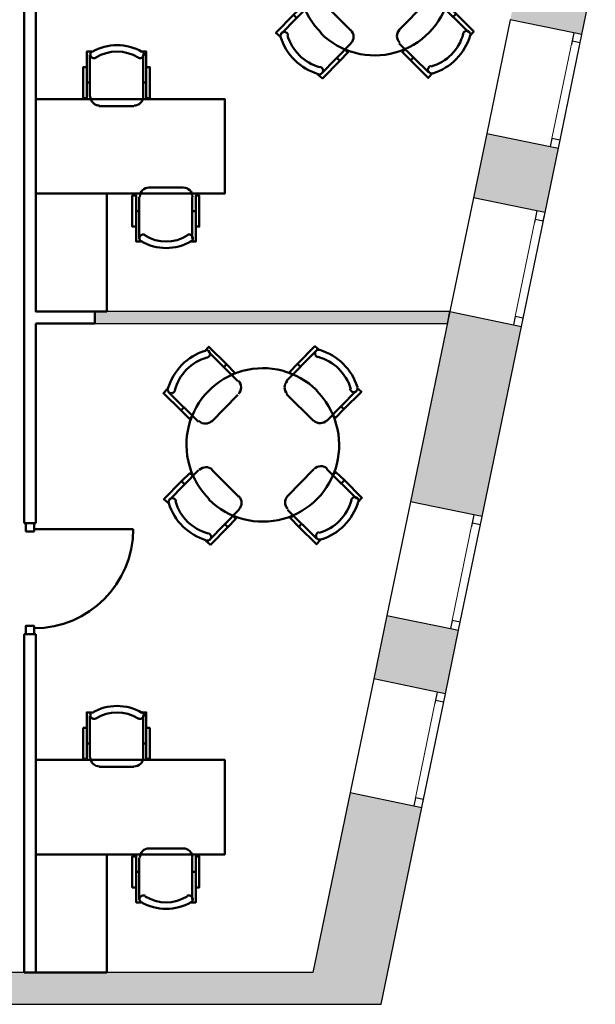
# Model space of a CAD drawing. Header units: metres. Extents: x -1 to 461, y -6 to 31.
# Tile 10 of 25: x 421 to 426, y 13 to 21. Entities that reach past the tile are written whole.
import ezdxf

# ---------------------------------------------------------------- set-up
doc = ezdxf.new("R2010")
doc.units = ezdxf.units.M
doc.linetypes.add('CONTINUA', pattern=[0])
doc.linetypes.add('PUNKT', pattern=[6.35, 0, -6.35])
for name, color, linetype, lineweight in [('3D P3 MURS', 7, 'CONTINUA', 25), ('3D P3 MURS NOUS', 7, 'CONTINUA', 25), ('P3 MOBLES', 7, 'CONTINUA', 25)]:
    doc.layers.add(name, color=color, linetype=linetype, lineweight=lineweight)

# ---------------------------------------------------------------- blocks, each defined once
blk = doc.blocks.new('OBJETO_COMPLEJO_15')
at = {"layer": 'P3 MOBLES', "color": 202, "linetype": 'CONTINUA', "lineweight": 50, "transparency": 33554687}
for p, q in [((421.823, 20.5259), (421.823, 20.8815)), ((422.276, 20.8815), (422.276, 20.5259)), ((421.7976, 20.6444), (421.823, 20.6444)), ((422.3014, 20.6444), (422.276, 20.6444)), ((422.1956, 20.4455), (421.9035, 20.4455)), ((422.2421, 19.3237), (422.2421, 19.675)), ((422.3225, 19.7555), (422.6104, 19.7555)), ((422.6908, 19.675), (422.6908, 19.3237)), ((422.2167, 19.5565), (422.2421, 19.5565)), ((422.7205, 19.5565), (422.6908, 19.5565))]:
    blk.add_line(p, q, dxfattribs=at)
for points in [[(421.7976, 20.7757), (421.768, 20.7757), (421.768, 20.5132), (421.7976, 20.5132), (421.7976, 20.9069), (421.84, 20.9069)], [(421.8413, 20.91), (421.8364, 20.9059), (421.8325, 20.9011), (421.8297, 20.8957), (421.8279, 20.8899), (421.8273, 20.8839), (421.8278, 20.8778), (421.8295, 20.8719), (421.8325, 20.8662), (421.8365, 20.8612), (421.8413, 20.8573), (421.8466, 20.8544), (421.8524, 20.8525), (421.8584, 20.8519), (421.8645, 20.8523), (421.8705, 20.854), (421.8762, 20.8569)], [(422.2313, 20.8569), (422.237, 20.854), (422.243, 20.8523), (422.2491, 20.8519), (422.2551, 20.8525), (422.2609, 20.8544), (422.2662, 20.8573), (422.271, 20.8612), (422.275, 20.8662), (422.278, 20.8719), (422.2797, 20.8778), (422.2802, 20.8839), (422.2796, 20.8899), (422.2778, 20.8957), (422.275, 20.9011), (422.2711, 20.9059), (422.2661, 20.91)], [(422.3014, 20.7757), (422.331, 20.7757), (422.331, 20.5132), (422.3014, 20.5132), (422.3014, 20.9069), (422.2633, 20.9069)], [(421.8273, 20.528), (421.8289, 20.5122), (421.8334, 20.4975), (421.8406, 20.4842), (421.8502, 20.4726), (421.8618, 20.4631), (421.8751, 20.4559), (421.8898, 20.4513), (421.9056, 20.4497)], [(422.1977, 20.4497), (422.2135, 20.4513), (422.2282, 20.4559), (422.2415, 20.4631), (422.253, 20.4726), (422.2626, 20.4842), (422.2698, 20.4975), (422.2744, 20.5122), (422.276, 20.528)], [(422.2167, 19.4253), (422.1829, 19.4253), (422.1829, 19.6877), (422.2167, 19.6877), (422.2167, 19.2983), (422.2548, 19.2983)], [(422.3259, 19.7558), (422.3101, 19.7542), (422.2954, 19.7497), (422.2821, 19.7425), (422.2706, 19.7329), (422.261, 19.7213), (422.2538, 19.708), (422.2492, 19.6933), (422.2476, 19.6775)], [(422.6921, 19.6775), (422.6905, 19.6933), (422.686, 19.708), (422.6787, 19.7213), (422.6692, 19.7329), (422.6576, 19.7425), (422.6443, 19.7497), (422.6296, 19.7542), (422.6138, 19.7558)], [(422.7205, 19.4253), (422.7501, 19.4253), (422.7501, 19.6877), (422.7205, 19.6877), (422.7205, 19.2983), (422.6781, 19.2983)], [(422.2923, 19.3529), (422.2866, 19.3558), (422.2806, 19.3574), (422.2745, 19.3579), (422.2685, 19.3572), (422.2627, 19.3554), (422.2574, 19.3525), (422.2526, 19.3485), (422.2486, 19.3436), (422.2456, 19.3379), (422.2439, 19.3319), (422.2434, 19.3259), (422.244, 19.3198), (422.2458, 19.314), (422.2486, 19.3087), (422.2525, 19.3038), (422.2575, 19.2998)], [(422.6823, 19.2998), (422.6872, 19.3038), (422.6911, 19.3087), (422.694, 19.314), (422.6957, 19.3198), (422.6963, 19.3259), (422.6958, 19.3319), (422.6941, 19.3379), (422.6911, 19.3436), (422.6871, 19.3485), (422.6824, 19.3525), (422.677, 19.3554), (422.6712, 19.3572), (422.6652, 19.3579), (422.6591, 19.3574), (422.6532, 19.3558), (422.6475, 19.3529)]]:
    blk.add_lwpolyline(points, dxfattribs=at)
for points in [[(421.3659, 19.7047), (422.966, 19.7047), (422.966, 20.5047), (421.3659, 20.5047), (421.3659, 19.7047)], [(421.967, 18.7056), (421.3659, 18.7056), (421.3659, 19.7047), (421.967, 19.7047), (421.967, 18.7056)]]:
    blk.add_lwpolyline(points, close=True, dxfattribs=at)
for centre, radius, start, end in [((422.0538, 20.5452), 0.4167, 59.57412, 120.44483), ((422.0538, 20.5664), 0.3405, 58.25817, 121.76464), ((422.4698, 19.6391), 0.3405, 238.25814, 301.76508), ((422.4698, 19.6603), 0.4167, 239.57365, 300.44552)]:
    blk.add_arc(centre, radius, start, end, dxfattribs=at)
blk = doc.blocks.new('OBJETO_COMPLEJO_16')
at = {"layer": 'P3 MOBLES', "color": 202, "linetype": 'CONTINUA', "lineweight": 50, "transparency": 33554687}
for p, q in [((421.823, 14.9309), (421.823, 15.2865)), ((422.276, 15.2865), (422.276, 14.9309)), ((421.7976, 15.0494), (421.823, 15.0494)), ((422.3014, 15.0494), (422.276, 15.0494)), ((422.1956, 14.8504), (421.9035, 14.8504)), ((422.3225, 14.1604), (422.6104, 14.1604)), ((422.2421, 13.7287), (422.2421, 14.08)), ((422.6908, 14.08), (422.6908, 13.7287)), ((422.2167, 13.9615), (422.2421, 13.9615)), ((422.7205, 13.9615), (422.6908, 13.9615))]:
    blk.add_line(p, q, dxfattribs=at)
for points in [[(421.7976, 15.1806), (421.768, 15.1806), (421.768, 14.9182), (421.7976, 14.9182), (421.7976, 15.3119), (421.84, 15.3119)], [(421.8413, 15.315), (421.8364, 15.3109), (421.8325, 15.3061), (421.8297, 15.3007), (421.8279, 15.2949), (421.8273, 15.2889), (421.8278, 15.2828), (421.8295, 15.2768), (421.8325, 15.2712), (421.8365, 15.2662), (421.8413, 15.2623), (421.8466, 15.2593), (421.8524, 15.2575), (421.8584, 15.2568), (421.8645, 15.2573), (421.8705, 15.259), (421.8762, 15.2619)], [(422.2313, 15.2619), (422.237, 15.259), (422.243, 15.2573), (422.2491, 15.2568), (422.2551, 15.2575), (422.2609, 15.2593), (422.2662, 15.2623), (422.271, 15.2662), (422.275, 15.2712), (422.278, 15.2768), (422.2797, 15.2828), (422.2802, 15.2889), (422.2796, 15.2949), (422.2778, 15.3007), (422.275, 15.3061), (422.2711, 15.3109), (422.2661, 15.315)], [(422.3014, 15.1806), (422.331, 15.1806), (422.331, 14.9182), (422.3014, 14.9182), (422.3014, 15.3119), (422.2633, 15.3119)], [(421.8273, 14.933), (421.8289, 14.9172), (421.8334, 14.9025), (421.8406, 14.8892), (421.8502, 14.8776), (421.8618, 14.8681), (421.8751, 14.8608), (421.8898, 14.8563), (421.9056, 14.8547)], [(422.1977, 14.8547), (422.2135, 14.8563), (422.2282, 14.8608), (422.2415, 14.8681), (422.253, 14.8776), (422.2626, 14.8892), (422.2698, 14.9025), (422.2744, 14.9172), (422.276, 14.933)], [(422.2167, 13.8303), (422.1829, 13.8303), (422.1829, 14.0927), (422.2167, 14.0927), (422.2167, 13.7033), (422.2548, 13.7033)], [(422.3259, 14.1608), (422.3101, 14.1592), (422.2954, 14.1547), (422.2821, 14.1474), (422.2706, 14.1379), (422.261, 14.1263), (422.2538, 14.113), (422.2492, 14.0983), (422.2476, 14.0825)], [(422.6921, 14.0825), (422.6905, 14.0983), (422.686, 14.113), (422.6787, 14.1263), (422.6692, 14.1379), (422.6576, 14.1474), (422.6443, 14.1547), (422.6296, 14.1592), (422.6138, 14.1608)], [(422.7205, 13.8303), (422.7501, 13.8303), (422.7501, 14.0927), (422.7205, 14.0927), (422.7205, 13.7033), (422.6781, 13.7033)], [(422.2923, 13.7579), (422.2866, 13.7607), (422.2806, 13.7624), (422.2745, 13.7629), (422.2685, 13.7622), (422.2627, 13.7604), (422.2574, 13.7575), (422.2526, 13.7535), (422.2486, 13.7485), (422.2456, 13.7429), (422.2439, 13.7369), (422.2434, 13.7308), (422.244, 13.7248), (422.2458, 13.719), (422.2486, 13.7136), (422.2525, 13.7088), (422.2575, 13.7048)], [(422.6823, 13.7048), (422.6872, 13.7088), (422.6911, 13.7136), (422.694, 13.719), (422.6957, 13.7248), (422.6963, 13.7308), (422.6958, 13.7369), (422.6941, 13.7429), (422.6911, 13.7485), (422.6871, 13.7535), (422.6824, 13.7575), (422.677, 13.7604), (422.6712, 13.7622), (422.6652, 13.7629), (422.6591, 13.7624), (422.6532, 13.7607), (422.6475, 13.7579)]]:
    blk.add_lwpolyline(points, dxfattribs=at)
for points in [[(421.3659, 14.1096), (422.966, 14.1096), (422.966, 14.9097), (421.3659, 14.9097), (421.3659, 14.1096)], [(421.967, 13.1106), (421.3659, 13.1106), (421.3659, 14.1096), (421.967, 14.1096), (421.967, 13.1106)]]:
    blk.add_lwpolyline(points, close=True, dxfattribs=at)
for centre, radius, start, end in [((422.0538, 14.9502), 0.4167, 59.57412, 120.44483), ((422.0538, 14.9714), 0.3405, 58.25817, 121.76464), ((422.4698, 14.0653), 0.4167, 239.57365, 300.44552), ((422.4698, 14.0441), 0.3405, 238.25814, 301.76508)]:
    blk.add_arc(centre, radius, start, end, dxfattribs=at)
blk = doc.blocks.new('OBJETO_COMPLEJO_25')
at = {"layer": 'P3 MOBLES', "color": 202, "linetype": 'CONTINUA', "lineweight": 50, "transparency": 33554687}
for p, q in [((424.0263, 22.0636), (423.7765, 22.3134)), ((424.6867, 22.3176), (424.4369, 22.0678)), ((423.9289, 22.2075), (423.9078, 22.1821)), ((424.53, 22.2118), (424.5554, 22.1864)), ((423.9967, 22.1356), (423.9797, 22.1144)), ((423.4379, 21.9705), (423.6919, 21.7207)), ((423.8019, 21.7207), (424.0263, 21.9493)), ((424.4369, 21.9536), (424.6655, 21.7292)), ((424.7798, 21.7292), (425.0253, 21.979)), ((424.9237, 21.8266), (424.8983, 21.852)), ((423.5437, 21.8181), (423.5691, 21.8393)), ((424.8475, 21.7588), (424.8306, 21.7758)), ((423.6919, 21.3101), (423.4463, 21.0604)), ((423.6241, 21.2847), (423.6411, 21.2635)), ((424.0347, 21.0858), (423.8062, 21.3143)), ((424.6697, 21.3186), (424.4454, 21.09)), ((425.0338, 21.0688), (424.7798, 21.3186)), ((423.5479, 21.217), (423.5733, 21.1916)), ((424.9279, 21.2254), (424.9025, 21.2)), ((423.785, 20.7217), (424.0347, 20.9757)), ((424.4454, 20.9757), (424.6951, 20.7302)), ((424.475, 20.908), (424.4919, 20.9249)), ((423.9416, 20.8275), (423.9162, 20.8529)), ((424.5427, 20.8318), (424.5639, 20.8572))]:
    blk.add_line(p, q, dxfattribs=at)
for points in [[(423.7469, 22.3176), (423.7808, 22.3557), (423.9289, 22.2075), (424.0009, 22.1356), (423.9755, 22.1144)], [(424.7163, 22.3261), (424.6782, 22.3599), (424.53, 22.2118), (424.4623, 22.1398), (424.4877, 22.1144)], [(423.7658, 22.2643), (423.77, 22.2655), (423.7738, 22.2672), (423.7774, 22.2695), (423.7806, 22.2721), (423.7835, 22.2752), (423.7859, 22.2787), (423.7879, 22.2824), (423.7894, 22.2865), (423.7903, 22.2907), (423.7906, 22.2949), (423.7904, 22.2991), (423.7896, 22.3032), (423.7882, 22.3072), (423.7864, 22.311), (423.784, 22.3145), (423.7812, 22.3178), (423.7779, 22.3206), (423.7744, 22.3229), (423.7706, 22.3247), (423.7666, 22.326), (423.7625, 22.3268), (423.7582, 22.327), (423.754, 22.3266), (423.7498, 22.3257)], [(424.72, 22.33), (424.7158, 22.3309), (424.7115, 22.3312), (424.7073, 22.331), (424.7032, 22.3302), (424.6992, 22.3288), (424.6954, 22.3269), (424.6919, 22.3246), (424.6887, 22.3217), (424.6859, 22.3184), (424.6836, 22.3149), (424.6818, 22.3111), (424.6805, 22.3071), (424.6798, 22.3029), (424.6796, 22.2987), (424.68, 22.2945), (424.681, 22.2903), (424.6825, 22.2863), (424.6845, 22.2825), (424.687, 22.2791), (424.6899, 22.2761), (424.6931, 22.2735), (424.6967, 22.2713), (424.7006, 22.2696), (424.7048, 22.2684)], [(424.0305, 21.9566), (424.0405, 21.9689), (424.0475, 21.9826), (424.0517, 21.9971), (424.0531, 22.0121), (424.0515, 22.0271), (424.0471, 22.0415), (424.0399, 22.0551), (424.0298, 22.0673)], [(424.4439, 22.0666), (424.434, 22.0543), (424.4269, 22.0406), (424.4227, 22.026), (424.4214, 22.0111), (424.4229, 21.9961), (424.4273, 21.9816), (424.4346, 21.9681), (424.4447, 21.9558)], [(425.0338, 22.0086), (425.0719, 21.9747), (424.9237, 21.8266), (424.8518, 21.7546), (424.8264, 21.78)], [(424.9767, 21.9961), (424.9779, 21.992), (424.9797, 21.9881), (424.9819, 21.9846), (424.9846, 21.9813), (424.9877, 21.9785), (424.9911, 21.976), (424.9949, 21.9741), (424.9989, 21.9726), (425.0031, 21.9717), (425.0074, 21.9714), (425.0116, 21.9716), (425.0157, 21.9724), (425.0197, 21.9737), (425.0235, 21.9756), (425.027, 21.9779), (425.0302, 21.9808), (425.0331, 21.984), (425.0354, 21.9876), (425.0372, 21.9914), (425.0385, 21.9954), (425.0392, 21.9995), (425.0394, 22.0037), (425.0391, 22.008), (425.0381, 22.0122)], [(423.4294, 22.0001), (423.3955, 21.962), (423.5437, 21.8181), (423.6157, 21.7461), (423.6411, 21.7715)], [(423.432, 22.0033), (423.4311, 21.9991), (423.4308, 21.9948), (423.431, 21.9906), (423.4318, 21.9865), (423.4332, 21.9825), (423.435, 21.9788), (423.4374, 21.9752), (423.4403, 21.972), (423.4435, 21.9692), (423.4471, 21.9669), (423.4509, 21.9651), (423.4549, 21.9638), (423.459, 21.9631), (423.4632, 21.9629), (423.4675, 21.9633), (423.4717, 21.9643), (423.4757, 21.9658), (423.4794, 21.9678), (423.4829, 21.9703), (423.4859, 21.9732), (423.4885, 21.9764), (423.4907, 21.98), (423.4924, 21.9839), (423.4936, 21.9881)], [(423.6954, 21.7272), (423.7077, 21.7173), (423.7214, 21.7102), (423.7359, 21.706), (423.7509, 21.7047), (423.7659, 21.7062), (423.7803, 21.7106), (423.7939, 21.7179), (423.8061, 21.728)], [(424.669, 21.7315), (424.6814, 21.7215), (424.6951, 21.7144), (424.7096, 21.7102), (424.7246, 21.7089), (424.7395, 21.7104), (424.754, 21.7148), (424.7676, 21.7221), (424.7798, 21.7322)], [(424.7833, 21.3223), (424.7709, 21.3322), (424.7573, 21.3393), (424.7427, 21.3435), (424.7278, 21.3448), (424.7128, 21.3433), (424.6983, 21.3389), (424.6848, 21.3317), (424.6725, 21.3215)], [(423.4379, 21.0307), (423.3998, 21.0646), (423.5479, 21.217), (423.6199, 21.2847), (423.6453, 21.2635)], [(423.8096, 21.3138), (423.7973, 21.3238), (423.7836, 21.3308), (423.7691, 21.335), (423.7541, 21.3364), (423.7391, 21.3348), (423.7247, 21.3304), (423.7111, 21.3232), (423.6989, 21.3131)], [(425.0422, 21.0392), (425.0761, 21.0773), (424.9279, 21.2254), (424.856, 21.2932), (424.8306, 21.2678)], [(424.4482, 21.0929), (424.4382, 21.0806), (424.4311, 21.0669), (424.4269, 21.0524), (424.4256, 21.0374), (424.4271, 21.0225), (424.4315, 21.008), (424.4388, 20.9944), (424.4489, 20.9822)], [(423.502, 21.0491), (423.5007, 21.0533), (423.499, 21.0571), (423.4967, 21.0607), (423.4941, 21.064), (423.491, 21.0668), (423.4876, 21.0692), (423.4838, 21.0712), (423.4797, 21.0727), (423.4755, 21.0736), (423.4713, 21.0739), (423.4671, 21.0737), (423.463, 21.0729), (423.459, 21.0716), (423.4552, 21.0697), (423.4517, 21.0674), (423.4484, 21.0645), (423.4456, 21.0613), (423.4433, 21.0577), (423.4415, 21.0539), (423.4402, 21.0499), (423.4394, 21.0458), (423.4392, 21.0416), (423.4396, 21.0373), (423.4405, 21.0331)], [(424.0347, 20.9787), (424.0447, 20.991), (424.0518, 21.0047), (424.056, 21.0192), (424.0573, 21.0342), (424.0558, 21.0492), (424.0514, 21.0636), (424.0441, 21.0772), (424.034, 21.0894)], [(425.0467, 21.042), (425.0476, 21.0462), (425.0479, 21.0505), (425.0476, 21.0547), (425.0468, 21.0588), (425.0455, 21.0628), (425.0436, 21.0665), (425.0413, 21.0701), (425.0384, 21.0733), (425.0351, 21.0761), (425.0316, 21.0784), (425.0278, 21.0802), (425.0238, 21.0815), (425.0196, 21.0822), (425.0154, 21.0824), (425.0112, 21.082), (425.007, 21.081), (425.003, 21.0795), (424.9992, 21.0775), (424.9958, 21.075), (424.9928, 21.0721), (424.9901, 21.0688), (424.988, 21.0652), (424.9863, 21.0613), (424.9851, 21.0572)], [(423.7554, 20.7132), (423.7935, 20.6794), (423.9416, 20.8275), (424.0094, 20.8995), (423.984, 20.9249)], [(424.7248, 20.7217), (424.6909, 20.6836), (424.5427, 20.8318), (424.4708, 20.9037), (424.4962, 20.9291)], [(423.7587, 20.7153), (423.7629, 20.7144), (423.7671, 20.7141), (423.7713, 20.7143), (423.7755, 20.7151), (423.7794, 20.7165), (423.7832, 20.7183), (423.7867, 20.7207), (423.79, 20.7236), (423.7928, 20.7268), (423.7951, 20.7304), (423.7969, 20.7342), (423.7981, 20.7382), (423.7989, 20.7424), (423.7991, 20.7466), (423.7987, 20.7508), (423.7977, 20.755), (423.7962, 20.759), (423.7942, 20.7628), (423.7917, 20.7662), (423.7888, 20.7692), (423.7855, 20.7718), (423.7819, 20.774), (423.778, 20.7757), (423.7739, 20.7769)], [(424.7128, 20.7853), (424.7087, 20.784), (424.7048, 20.7823), (424.7013, 20.7801), (424.698, 20.7774), (424.6952, 20.7743), (424.6927, 20.7709), (424.6908, 20.7671), (424.6893, 20.7631), (424.6884, 20.7588), (424.6881, 20.7546), (424.6883, 20.7504), (424.6891, 20.7463), (424.6904, 20.7423), (424.6923, 20.7385), (424.6946, 20.735), (424.6975, 20.7317), (424.7007, 20.7289), (424.7043, 20.7266), (424.7081, 20.7248), (424.7121, 20.7235), (424.7162, 20.7227), (424.7204, 20.7225), (424.7246, 20.7229), (424.7289, 20.7239)]]:
    blk.add_lwpolyline(points, dxfattribs=at)
for centre, radius, start, end in [((423.8899, 21.8679), 0.476, 107.26536, 163.51023), ((423.873, 21.8848), 0.3956, 105.98923, 164.78982), ((424.6015, 21.889), 0.3956, 15.98971, 74.78961), ((424.5846, 21.872), 0.476, 17.26473, 73.5101), ((424.2381, 21.5268), 0.6478, 45.31144, 225.82203), ((424.2364, 21.5227), 0.6478, 225.3114, 45.82206), ((423.8941, 21.1733), 0.476, 197.26536, 253.51026), ((423.8772, 21.1563), 0.3956, 195.98917, 254.78945), ((424.6056, 21.1605), 0.3956, 285.98907, 344.78926), ((424.5887, 21.1774), 0.476, 287.26532, 343.50997)]:
    blk.add_arc(centre, radius, start, end, dxfattribs=at)
blk = doc.blocks.new('OBJETO_COMPLEJO_26')
at = {"layer": 'P3 MOBLES', "color": 202, "linetype": 'CONTINUA', "lineweight": 50, "transparency": 33554687}
for p, q in [((423.078, 18.1158), (422.8283, 18.3655)), ((423.7384, 18.3698), (423.4887, 18.12)), ((422.9807, 18.2597), (422.9595, 18.2343)), ((423.5818, 18.2639), (423.6072, 18.2385)), ((423.0484, 18.1878), (423.0315, 18.1666)), ((422.4896, 18.0227), (422.7436, 17.7729)), ((423.8315, 17.7814), (424.0771, 18.0311)), ((422.8537, 17.7729), (423.078, 18.0015)), ((423.4887, 18.0057), (423.7172, 17.7814)), ((422.5955, 17.8703), (422.6209, 17.8914)), ((423.9755, 17.8787), (423.9501, 17.9041)), ((423.8993, 17.811), (423.8823, 17.8279)), ((422.7436, 17.3623), (422.4981, 17.1125)), ((423.0865, 17.1379), (422.8579, 17.3665)), ((423.7215, 17.3707), (423.4971, 17.1422)), ((424.0855, 17.121), (423.8315, 17.3707)), ((422.5997, 17.2692), (422.6251, 17.2438)), ((422.6759, 17.3369), (422.6928, 17.3157)), ((423.9797, 17.2776), (423.9543, 17.2522)), ((422.8367, 16.7739), (423.0865, 17.0279)), ((423.4971, 17.0279), (423.7469, 16.7823)), ((423.5268, 16.9601), (423.5437, 16.9771)), ((422.9934, 16.8797), (422.968, 16.9051)), ((423.5945, 16.8839), (423.6157, 16.9093))]:
    blk.add_line(p, q, dxfattribs=at)
for points in [[(422.7986, 18.3698), (422.8325, 18.4079), (422.9807, 18.2597), (423.0526, 18.1878), (423.0272, 18.1666)], [(422.8176, 18.3164), (422.8217, 18.3177), (422.8256, 18.3194), (422.8292, 18.3216), (422.8324, 18.3243), (422.8353, 18.3274), (422.8377, 18.3308), (422.8397, 18.3346), (422.8411, 18.3386), (422.842, 18.3429), (422.8424, 18.3471), (422.8421, 18.3513), (422.8413, 18.3554), (422.84, 18.3594), (422.8382, 18.3632), (422.8358, 18.3667), (422.833, 18.37), (422.8297, 18.3728), (422.8261, 18.3751), (422.8223, 18.3769), (422.8183, 18.3782), (422.8142, 18.3789), (422.81, 18.3791), (422.8058, 18.3788), (422.8016, 18.3778)], [(423.768, 18.3782), (423.7299, 18.4121), (423.5818, 18.2639), (423.5141, 18.192), (423.5395, 18.1666)], [(423.7717, 18.3822), (423.7675, 18.3831), (423.7633, 18.3834), (423.7591, 18.3831), (423.755, 18.3823), (423.751, 18.381), (423.7472, 18.3791), (423.7437, 18.3767), (423.7405, 18.3739), (423.7377, 18.3706), (423.7353, 18.3671), (423.7336, 18.3632), (423.7323, 18.3592), (423.7315, 18.3551), (423.7314, 18.3509), (423.7317, 18.3467), (423.7327, 18.3425), (423.7342, 18.3384), (423.7362, 18.3347), (423.7387, 18.3313), (423.7416, 18.3283), (423.7449, 18.3256), (423.7485, 18.3234), (423.7524, 18.3217), (423.7565, 18.3206)], [(423.0823, 18.0088), (423.0922, 18.0211), (423.0993, 18.0348), (423.1035, 18.0493), (423.1048, 18.0643), (423.1033, 18.0792), (423.0989, 18.0937), (423.0916, 18.1073), (423.0815, 18.1195)], [(423.4957, 18.1188), (423.4857, 18.1064), (423.4787, 18.0928), (423.4745, 18.0782), (423.4731, 18.0632), (423.4747, 18.0483), (423.4791, 18.0338), (423.4863, 18.0202), (423.4964, 18.008)], [(422.4812, 18.0523), (422.4473, 18.0142), (422.5955, 17.8703), (422.6674, 17.7983), (422.6928, 17.8237)], [(422.4837, 18.0555), (422.4828, 18.0512), (422.4825, 18.047), (422.4828, 18.0428), (422.4836, 18.0387), (422.4849, 18.0347), (422.4868, 18.0309), (422.4892, 18.0274), (422.492, 18.0242), (422.4953, 18.0214), (422.4989, 18.0191), (422.5027, 18.0173), (422.5067, 18.016), (422.5108, 18.0153), (422.515, 18.0151), (422.5192, 18.0155), (422.5234, 18.0164), (422.5275, 18.018), (422.5312, 18.02), (422.5346, 18.0225), (422.5376, 18.0253), (422.5403, 18.0286), (422.5425, 18.0322), (422.5442, 18.0361), (422.5453, 18.0403)], [(424.0855, 18.0608), (424.1236, 18.0269), (423.9755, 17.8787), (423.9035, 17.8068), (423.8781, 17.8322)], [(424.0285, 18.0483), (424.0297, 18.0442), (424.0314, 18.0403), (424.0337, 18.0367), (424.0363, 18.0335), (424.0394, 18.0306), (424.0429, 18.0282), (424.0466, 18.0262), (424.0507, 18.0248), (424.0549, 18.0239), (424.0591, 18.0235), (424.0633, 18.0238), (424.0675, 18.0246), (424.0714, 18.0259), (424.0752, 18.0277), (424.0788, 18.0301), (424.082, 18.033), (424.0848, 18.0362), (424.0871, 18.0398), (424.0889, 18.0436), (424.0902, 18.0476), (424.091, 18.0517), (424.0912, 18.0559), (424.0908, 18.0601), (424.0899, 18.0643)], [(422.7471, 17.7794), (422.7595, 17.7695), (422.7731, 17.7624), (422.7877, 17.7582), (422.8027, 17.7568), (422.8176, 17.7584), (422.8321, 17.7628), (422.8457, 17.77), (422.8579, 17.7802)], [(423.7208, 17.7837), (423.7331, 17.7737), (423.7468, 17.7666), (423.7614, 17.7624), (423.7763, 17.7611), (423.7913, 17.7626), (423.8058, 17.767), (423.8193, 17.7743), (423.8316, 17.7844)], [(422.8614, 17.366), (422.849, 17.3759), (422.8354, 17.383), (422.8208, 17.3872), (422.8058, 17.3886), (422.7909, 17.387), (422.7764, 17.3826), (422.7628, 17.3754), (422.7506, 17.3652)], [(423.835, 17.3744), (423.8227, 17.3844), (423.809, 17.3915), (423.7945, 17.3957), (423.7795, 17.397), (423.7646, 17.3955), (423.7501, 17.3911), (423.7365, 17.3838), (423.7243, 17.3737)], [(424.094, 17.0914), (424.1279, 17.1295), (423.9797, 17.2776), (423.9077, 17.3454), (423.8823, 17.32)], [(422.4896, 17.0829), (422.4515, 17.1168), (422.5997, 17.2692), (422.6717, 17.3369), (422.6971, 17.3157)], [(422.5537, 17.1013), (422.5525, 17.1054), (422.5507, 17.1093), (422.5485, 17.1129), (422.5458, 17.1161), (422.5427, 17.119), (422.5393, 17.1214), (422.5355, 17.1234), (422.5315, 17.1249), (422.5273, 17.1258), (422.523, 17.1261), (422.5188, 17.1258), (422.5147, 17.1251), (422.5107, 17.1237), (422.507, 17.1219), (422.5034, 17.1195), (422.5002, 17.1167), (422.4974, 17.1134), (422.495, 17.1099), (422.4932, 17.1061), (422.4919, 17.1021), (422.4912, 17.0979), (422.491, 17.0937), (422.4914, 17.0895), (422.4923, 17.0853)], [(423.0865, 17.0309), (423.0964, 17.0432), (423.1035, 17.0569), (423.1077, 17.0714), (423.1091, 17.0864), (423.1075, 17.1013), (423.1031, 17.1158), (423.0959, 17.1294), (423.0857, 17.1416)], [(423.4999, 17.1451), (423.49, 17.1328), (423.4829, 17.1191), (423.4787, 17.1045), (423.4774, 17.0896), (423.4789, 17.0746), (423.4833, 17.0601), (423.4905, 17.0466), (423.5007, 17.0344)], [(424.0985, 17.0942), (424.0993, 17.0984), (424.0997, 17.1026), (424.0994, 17.1068), (424.0986, 17.1109), (424.0973, 17.1149), (424.0954, 17.1187), (424.093, 17.1222), (424.0902, 17.1254), (424.0869, 17.1283), (424.0833, 17.1306), (424.0795, 17.1324), (424.0755, 17.1336), (424.0714, 17.1344), (424.0672, 17.1345), (424.0629, 17.1342), (424.0587, 17.1332), (424.0547, 17.1317), (424.051, 17.1297), (424.0476, 17.1272), (424.0445, 17.1243), (424.0419, 17.121), (424.0397, 17.1174), (424.038, 17.1135), (424.0368, 17.1094)], [(422.8071, 16.7654), (422.8452, 16.7315), (422.9934, 16.8797), (423.0611, 16.9517), (423.0357, 16.9771)], [(423.7765, 16.7739), (423.7426, 16.7358), (423.5945, 16.8839), (423.5225, 16.9559), (423.5479, 16.9813)], [(422.8104, 16.7674), (422.8147, 16.7666), (422.8189, 16.7662), (422.8231, 16.7665), (422.8272, 16.7673), (422.8312, 16.7687), (422.835, 16.7705), (422.8385, 16.7729), (422.8417, 16.7757), (422.8445, 16.779), (422.8468, 16.7826), (422.8486, 16.7864), (422.8499, 16.7904), (422.8506, 16.7945), (422.8508, 16.7987), (422.8504, 16.803), (422.8495, 16.8072), (422.848, 16.8112), (422.8459, 16.8149), (422.8435, 16.8183), (422.8406, 16.8214), (422.8373, 16.824), (422.8337, 16.8262), (422.8298, 16.8279), (422.8256, 16.8291)], [(423.7646, 16.8374), (423.7605, 16.8362), (423.7566, 16.8345), (423.753, 16.8322), (423.7498, 16.8296), (423.7469, 16.8265), (423.7445, 16.823), (423.7425, 16.8193), (423.7411, 16.8152), (423.7401, 16.811), (423.7398, 16.8068), (423.7401, 16.8026), (423.7408, 16.7984), (423.7422, 16.7945), (423.744, 16.7907), (423.7464, 16.7871), (423.7492, 16.7839), (423.7525, 16.7811), (423.756, 16.7788), (423.7598, 16.777), (423.7638, 16.7757), (423.768, 16.7749), (423.7722, 16.7747), (423.7764, 16.7751), (423.7806, 16.776)]]:
    blk.add_lwpolyline(points, dxfattribs=at)
for centre, radius, start, end in [((422.9417, 17.92), 0.476, 107.26536, 163.51023), ((423.6363, 17.9242), 0.476, 17.26473, 73.5101), ((422.9248, 17.937), 0.3956, 105.98923, 164.78982), ((423.6533, 17.9411), 0.3956, 15.98971, 74.78961), ((423.2898, 17.579), 0.6478, 45.31144, 225.82203), ((423.2881, 17.5749), 0.6478, 225.3114, 45.82206), ((422.9289, 17.2085), 0.3956, 195.98917, 254.78945), ((423.6574, 17.2127), 0.3956, 285.98907, 344.78926), ((423.6405, 17.2296), 0.476, 287.26532, 343.50997), ((422.9459, 17.2254), 0.476, 197.26536, 253.51026)]:
    blk.add_arc(centre, radius, start, end, dxfattribs=at)

msp = doc.modelspace()

# ---------------------------------------------------------------- hatches: boundary and pattern name
at = {"layer": '3D P3 MURS', "linetype": 'CONTINUA', "lineweight": 18, "true_color": 0xa0a0a0, "transparency": 33554687}
for points in [[(426.1061, 21.6005), (425.499, 21.7263), (425.3851, 21.1771), (425.9922, 21.0513)], [(425.0726, 19.6692), (425.6797, 19.5434), (425.7927, 20.0883), (425.1856, 20.2141)], [(425.4801, 18.5803), (424.873, 18.7061), (424.5394, 17.0962), (425.1465, 16.9703)], [(424.2285, 15.5957), (424.8356, 15.4699), (424.9469, 16.0073), (424.3398, 16.1331)], [(424.2907, 12.8406), (424.636, 14.5069), (424.0289, 14.6327), (423.6575, 12.8406)], [(398.2417, 12.8406), (423.6575, 12.8406), (423.7134, 13.1106), (398.2952, 13.1106)]]:
    msp.add_hatch(color=253, dxfattribs=at).paths.add_polyline_path(points)
at = {"layer": '3D P3 MURS NOUS', "linetype": 'CONTINUA', "lineweight": 18, "true_color": 0x006e00, "transparency": 33554687}
msp.add_hatch(color=96, dxfattribs=at).paths.add_polyline_path([(421.8659, 18.6056), (424.8522, 18.6056), (424.8729, 18.7056), (421.8659, 18.7056)])

# ---------------------------------------------------------------- linework, layer by layer
at = {"layer": '3D P3 MURS', "color": 7, "linetype": 'CONTINUA', "lineweight": 25, "transparency": 33554687}
for p, q in [((425.9922, 21.0513), (426.1061, 21.6005)), ((425.3851, 21.1771), (425.1856, 20.2141)), ((425.9237, 21.0655), (425.3851, 21.1771)), ((425.7927, 20.0883), (425.9922, 21.0513)), ((425.9922, 21.0513), (425.9237, 21.0655)), ((425.1856, 20.2141), (425.0726, 19.6692)), ((425.1856, 20.2141), (425.7241, 20.1025)), ((425.7241, 20.1025), (425.7927, 20.0883)), ((425.6797, 19.5434), (425.7927, 20.0883)), ((425.0726, 19.6692), (424.873, 18.7061)), ((425.6112, 19.5576), (425.0726, 19.6692)), ((425.4801, 18.5803), (425.6797, 19.5434)), ((425.6797, 19.5434), (425.6112, 19.5576)), ((424.873, 18.7061), (424.5394, 17.0962)), ((424.873, 18.7061), (425.4116, 18.5945)), ((425.4116, 18.5945), (425.4801, 18.5803)), ((425.1465, 16.9703), (425.4801, 18.5803)), ((424.5394, 17.0962), (424.3398, 16.1331)), ((425.078, 16.9846), (424.5394, 17.0962)), ((424.9469, 16.0073), (425.1465, 16.9703)), ((425.1465, 16.9703), (425.078, 16.9846)), ((424.3398, 16.1331), (424.2285, 15.5957)), ((424.3398, 16.1331), (424.8784, 16.0215)), ((424.8356, 15.4699), (424.9469, 16.0073)), ((424.8784, 16.0215), (424.9469, 16.0073)), ((424.2285, 15.5957), (424.0289, 14.6327)), ((424.767, 15.4841), (424.2285, 15.5957)), ((424.636, 14.5069), (424.8356, 15.4699)), ((424.8356, 15.4699), (424.767, 15.4841)), ((424.0289, 14.6327), (423.7134, 13.1106)), ((424.0289, 14.6327), (424.5674, 14.5211)), ((424.2907, 12.8406), (424.636, 14.5069)), ((424.5674, 14.5211), (424.636, 14.5069)), ((423.7134, 13.1106), (398.2952, 13.1106)), ((398.2417, 12.8406), (423.6575, 12.8406)), ((423.6575, 12.8406), (424.2907, 12.8406))]:
    msp.add_line(p, q, dxfattribs=at)
at = {"layer": '3D P3 MURS', "color": 7, "linetype": 'PUNKT', "lineweight": 25, "transparency": 33554687}
for p, q in [((425.9237, 21.0655), (425.7241, 20.1025)), ((425.7927, 20.0883), (425.9922, 21.0513)), ((425.9922, 21.0513), (425.9237, 21.0655)), ((425.7241, 20.1025), (425.7927, 20.0883)), ((425.6112, 19.5576), (425.4116, 18.5945)), ((425.4801, 18.5803), (425.6797, 19.5434)), ((425.6797, 19.5434), (425.6112, 19.5576)), ((425.4116, 18.5945), (425.4801, 18.5803)), ((425.078, 16.9846), (424.8784, 16.0215)), ((424.9469, 16.0073), (425.1465, 16.9703)), ((425.1465, 16.9703), (425.078, 16.9846)), ((424.8784, 16.0215), (424.9469, 16.0073)), ((424.767, 15.4841), (424.5674, 14.5211)), ((424.636, 14.5069), (424.8356, 15.4699)), ((424.8356, 15.4699), (424.767, 15.4841)), ((424.5674, 14.5211), (424.636, 14.5069))]:
    msp.add_line(p, q, dxfattribs=at)
at = {"layer": '3D P3 MURS', "color": 7, "linetype": 'CONTINUA', "lineweight": 25, "transparency": 33554687}
for points in [[(425.978, 20.9828), (425.9922, 21.0513), (425.9237, 21.0655), (425.9095, 20.997), (425.978, 20.9828)], [(425.7927, 20.0883), (425.8069, 20.1568), (425.7383, 20.171), (425.7241, 20.1025), (425.7927, 20.0883)], [(425.6655, 19.4748), (425.6797, 19.5434), (425.6112, 19.5576), (425.597, 19.489), (425.6655, 19.4748)], [(425.4801, 18.5803), (425.4944, 18.6489), (425.4258, 18.6631), (425.4116, 18.5945), (425.4801, 18.5803)], [(425.1323, 16.9018), (425.1465, 16.9703), (425.078, 16.9846), (425.0638, 16.916), (425.1323, 16.9018)], [(424.9469, 16.0073), (424.9611, 16.0758), (424.8926, 16.09), (424.8784, 16.0215), (424.9469, 16.0073)], [(424.8214, 15.4014), (424.8356, 15.4699), (424.767, 15.4841), (424.7528, 15.4156), (424.8214, 15.4014)], [(424.636, 14.5069), (424.6502, 14.5754), (424.5816, 14.5896), (424.5674, 14.5211), (424.636, 14.5069)]]:
    msp.add_lwpolyline(points, close=True, dxfattribs=at)
at = {"layer": '3D P3 MURS', "color": 40, "linetype": 'CONTINUA', "lineweight": 18, "transparency": 33554687}
for points in [[(425.8069, 20.1568), (425.978, 20.9828), (425.9095, 20.997), (425.7383, 20.171), (425.8069, 20.1568)], [(425.4944, 18.6489), (425.6655, 19.4748), (425.597, 19.489), (425.4258, 18.6631), (425.4944, 18.6489)], [(424.9611, 16.0758), (425.1323, 16.9018), (425.0638, 16.916), (424.8926, 16.09), (424.9611, 16.0758)], [(424.6502, 14.5754), (424.8214, 15.4014), (424.7528, 15.4156), (424.5816, 14.5896), (424.6502, 14.5754)]]:
    msp.add_lwpolyline(points, close=True, dxfattribs=at)
at = {"layer": '3D P3 MURS NOUS', "color": 4, "linetype": 'CONTINUA', "lineweight": 50, "transparency": 33554687}
for p, q in [((421.2659, 21.7107), (421.2659, 16.9146)), ((421.3659, 18.7056), (421.3659, 21.7107)), ((421.8659, 18.7056), (421.3659, 18.7056)), ((421.8659, 18.6056), (421.8659, 18.7056)), ((421.3659, 18.6056), (421.8659, 18.6056)), ((421.3659, 16.9146), (421.3659, 18.6056)), ((421.3659, 16.9146), (421.2659, 16.9146)), ((421.3509, 16.8646), (422.1909, 16.8646)), ((421.2659, 15.9746), (421.3659, 15.9746)), ((421.2659, 15.9746), (421.2659, 13.1106)), ((421.3659, 13.1106), (421.3659, 15.9746)), ((421.2659, 13.1106), (421.3659, 13.1106))]:
    msp.add_line(p, q, dxfattribs=at)
at = {"layer": '3D P3 MURS NOUS', "color": 7, "linetype": 'CONTINUA', "lineweight": 25, "transparency": 33554687}
for p, q in [((424.8729, 18.7056), (421.8659, 18.7056)), ((421.8659, 18.7056), (421.8659, 18.6056)), ((424.8522, 18.6056), (424.8729, 18.7056)), ((421.8659, 18.6056), (424.8522, 18.6056))]:
    msp.add_line(p, q, dxfattribs=at)
at = {"layer": '3D P3 MURS NOUS', "color": 4, "linetype": 'CONTINUA', "lineweight": 50, "transparency": 33554687}
for points in [[(421.2809, 16.8446), (421.2809, 16.9146), (421.3509, 16.9146), (421.3509, 16.8446), (421.2809, 16.8446)], [(421.2809, 15.9746), (421.2809, 16.0446), (421.3509, 16.0446), (421.3509, 15.9746), (421.2809, 15.9746)]]:
    msp.add_lwpolyline(points, close=True, dxfattribs=at)
msp.add_arc((421.3509, 16.8646), 0.84, 270, 0, dxfattribs=at)

# ---------------------------------------------------------------- block references
at = {"layer": 'P3 MOBLES', "color": 202, "linetype": 'CONTINUA', "lineweight": 50, "transparency": 33554687}
for name in ['OBJETO_COMPLEJO_25', 'OBJETO_COMPLEJO_15', 'OBJETO_COMPLEJO_26', 'OBJETO_COMPLEJO_16']:
    msp.add_blockref(name, (0, 0), dxfattribs=at)

doc.saveas('drawing.dxf')
